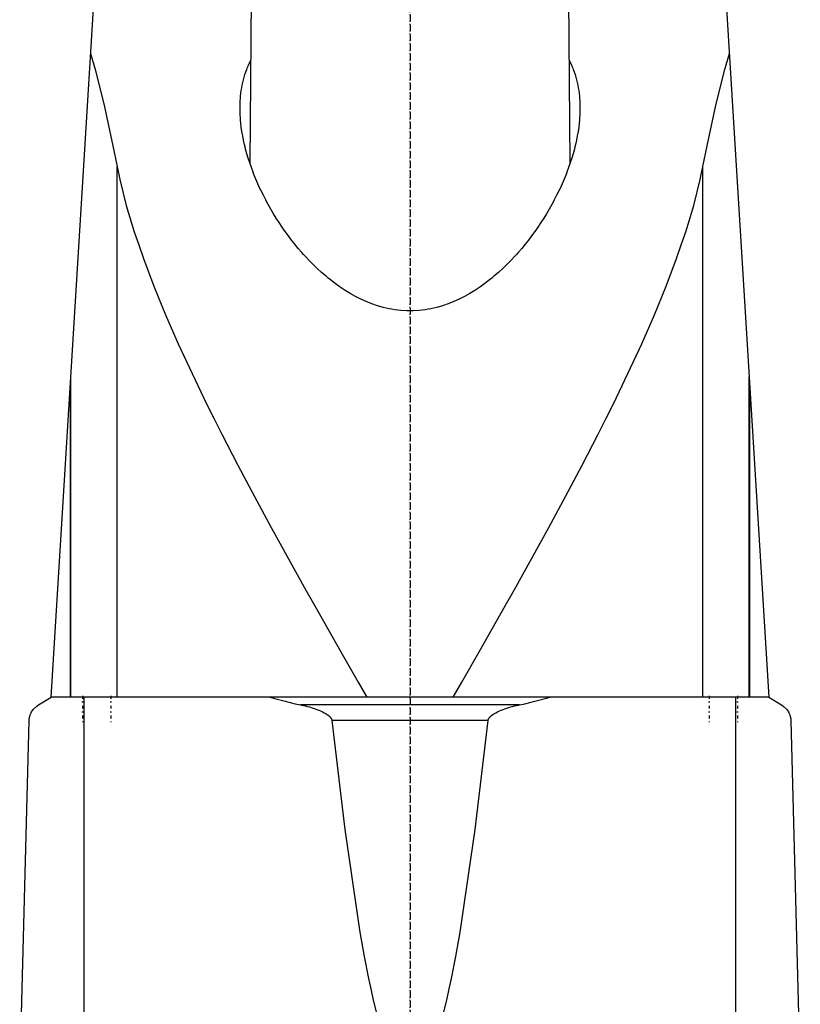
# Model space of a CAD drawing. Extents: x -90 to 90, y -319 to 558.
# Tile 5 of 6: x -62 to 62, y 88 to 245. Entities that reach past the tile are written whole.
import ezdxf

# ---------------------------------------------------------------- set-up
doc = ezdxf.new("R2010")
doc.units = 0
doc.linetypes.add('CENTER', pattern=[1.5, 0.45, -0.5, 0.05, -0.5])
doc.layers.add('AM_0', color=7, linetype='CONTINUOUS')
doc.layers.add('AM_7', color=7, linetype='CENTER')

msp = doc.modelspace()

# ---------------------------------------------------------------- linework, layer by layer
at = {"layer": 'AM_0', "color": 7, "linetype": 'CONTINUOUS'}
for p, q in [((-57, 137.05), (-47, 300)), ((47, 300), (57, 137.05)), ((-25.18, 257.5), (-25.43, 221.82)), ((25.43, 221.82), (25.18, 257.5)), ((-46.53, 137.05), (-46.53, 221.33)), ((46.53, 137.05), (46.53, 221.33)), ((-53.88, 137.05), (-53.88, 187.93)), ((53.88, 137.05), (53.88, 187.93)), ((-54, 185.94), (-54, 137.05)), ((54, 137.05), (54, 185.94)), ((-59, 135.85), (-57, 137.05)), ((57, 137.05), (-57, 137.05)), ((-51.74, 76.5), (-51.74, 137.05)), ((51.74, 76.5), (51.74, 137.05)), ((57, 137.05), (59, 135.85)), ((17.41, 135.85), (-17.41, 135.85)), ((-62, 76.5), (-60.5, 133.35)), ((12.4, 133.35), (-12.4, 133.35)), ((60.5, 133.35), (62, 76.5))]:
    msp.add_line(p, q, dxfattribs=at)
for points in [[(-50.73, 239.26, 0), (-49.98, 236.55, 0), (-48.54, 230.79, 0), (-47.18, 224.59, 0), (-46.53, 221.33, 0)], [(46.53, 221.33, 0), (47.18, 224.59, 0), (48.54, 230.79, 0), (49.98, 236.55, 0), (50.73, 239.26, 0)], [(-27, 230.57, 0), (-27, 230.78, 0), (-26.99, 231.21, 0), (-26.97, 231.64, 0), (-26.96, 231.86, 0), (-26.94, 232.08, 0), (-26.91, 232.51, 0), (-26.86, 232.94, 0), (-26.8, 233.37, 0), (-26.73, 233.8, 0), (-26.65, 234.23, 0), (-26.61, 234.44, 0), (-26.56, 234.65, 0), (-26.46, 235.07, 0), (-26.34, 235.5, 0), (-26.22, 235.91, 0), (-26.08, 236.33, 0), (-25.93, 236.74, 0), (-25.85, 236.94, 0), (-25.77, 237.15, 0), (-25.6, 237.55, 0), (-25.41, 237.95, 0), (-25.31, 238.14, 0)], [(25.31, 238.14, 0), (25.41, 237.95, 0), (25.6, 237.55, 0), (25.77, 237.15, 0), (25.85, 236.94, 0), (25.93, 236.74, 0), (26.08, 236.33, 0), (26.22, 235.91, 0), (26.34, 235.5, 0), (26.46, 235.07, 0), (26.56, 234.65, 0), (26.61, 234.44, 0), (26.65, 234.23, 0), (26.73, 233.8, 0), (26.8, 233.37, 0), (26.86, 232.94, 0), (26.91, 232.51, 0), (26.94, 232.08, 0), (26.96, 231.86, 0), (26.97, 231.64, 0), (26.99, 231.21, 0), (27, 230.78, 0), (27, 230.57, 0)], [(27, 230.57, 0), (27, 230.24, 0), (26.98, 229.59, 0), (26.94, 228.93, 0), (26.91, 228.6, 0), (26.88, 228.26, 0), (26.8, 227.58, 0), (26.7, 226.9, 0), (26.58, 226.2, 0), (26.44, 225.5, 0), (26.28, 224.79, 0), (26.2, 224.43, 0), (26.11, 224.07, 0), (25.91, 223.35, 0), (25.69, 222.63, 0), (25.46, 221.9, 0), (25.2, 221.17, 0), (24.93, 220.43, 0), (24.78, 220.06, 0), (24.64, 219.69, 0), (24.33, 218.96, 0), (24, 218.22, 0), (23.83, 217.85, 0), (23.66, 217.48, 0), (23.29, 216.75, 0), (22.92, 216.01, 0), (22.72, 215.65, 0), (22.52, 215.28, 0), (22.11, 214.56, 0), (21.68, 213.83, 0), (21.24, 213.12, 0), (20.78, 212.41, 0), (20.31, 211.7, 0), (20.07, 211.35, 0), (19.82, 211.01, 0), (19.32, 210.32, 0), (18.81, 209.64, 0), (18.28, 208.97, 0), (17.74, 208.32, 0), (17.19, 207.67, 0), (16.9, 207.35, 0), (16.61, 207.03, 0), (16.01, 206.39, 0), (15.38, 205.75, 0), (14.72, 205.12, 0), (14.05, 204.5, 0), (13.34, 203.89, 0), (12.98, 203.59, 0), (12.62, 203.3, 0), (11.87, 202.72, 0), (11.1, 202.18, 0), (10.31, 201.65, 0), (9.5, 201.16, 0), (8.67, 200.69, 0), (8.25, 200.47, 0), (7.82, 200.26, 0), (6.96, 199.87, 0), (6.07, 199.52, 0), (5.18, 199.21, 0), (4.26, 198.95, 0), (3.33, 198.73, 0), (2.87, 198.65, 0), (2.39, 198.57, 0), (1.44, 198.46, 0), (0.48, 198.4, 0), (0, 198.4, 0), (-0.48, 198.4, 0), (-1.44, 198.46, 0), (-2.39, 198.57, 0), (-2.87, 198.65, 0), (-3.33, 198.73, 0), (-4.26, 198.95, 0), (-5.18, 199.21, 0), (-6.07, 199.52, 0), (-6.96, 199.87, 0), (-7.82, 200.26, 0), (-8.25, 200.47, 0), (-8.67, 200.69, 0), (-9.5, 201.16, 0), (-10.31, 201.65, 0), (-11.1, 202.18, 0), (-11.87, 202.72, 0), (-12.62, 203.3, 0), (-12.98, 203.59, 0), (-13.34, 203.89, 0), (-14.05, 204.5, 0), (-14.72, 205.12, 0), (-15.38, 205.75, 0), (-16.01, 206.39, 0), (-16.61, 207.03, 0), (-16.9, 207.35, 0), (-17.19, 207.67, 0), (-17.74, 208.32, 0), (-18.28, 208.97, 0), (-18.81, 209.64, 0), (-19.32, 210.32, 0), (-19.82, 211.01, 0), (-20.07, 211.35, 0), (-20.31, 211.7, 0), (-20.78, 212.41, 0), (-21.24, 213.12, 0), (-21.68, 213.83, 0), (-22.11, 214.56, 0), (-22.52, 215.28, 0), (-22.72, 215.65, 0), (-22.92, 216.01, 0), (-23.29, 216.75, 0), (-23.66, 217.48, 0), (-23.83, 217.85, 0), (-24, 218.22, 0), (-24.33, 218.96, 0), (-24.64, 219.69, 0), (-24.78, 220.06, 0), (-24.93, 220.43, 0), (-25.2, 221.17, 0), (-25.46, 221.9, 0), (-25.69, 222.63, 0), (-25.91, 223.35, 0), (-26.11, 224.07, 0), (-26.2, 224.43, 0), (-26.28, 224.79, 0), (-26.44, 225.5, 0), (-26.58, 226.2, 0), (-26.7, 226.9, 0), (-26.8, 227.58, 0), (-26.88, 228.26, 0), (-26.91, 228.6, 0), (-26.94, 228.93, 0), (-26.98, 229.59, 0), (-27, 230.24, 0), (-27, 230.57, 0)], [(-46.53, 221.33, 0), (-46.1, 219.28, 0), (-45.06, 215.13, 0), (-43.81, 210.97, 0), (-43.1, 208.86, 0), (-42.35, 206.7, 0), (-40.68, 202.31, 0), (-38.82, 197.79, 0), (-36.8, 193.17, 0), (-34.62, 188.45, 0), (-32.3, 183.66, 0), (-31.1, 181.24, 0), (-29.87, 178.8, 0), (-27.33, 173.89, 0), (-24.71, 168.95, 0), (-22.03, 163.98, 0), (-19.29, 159.01, 0), (-16.52, 154.06, 0), (-15.13, 151.59, 0), (-13.74, 149.13, 0), (-10.97, 144.25, 0), (-8.23, 139.43, 0), (-6.87, 137.05, 0)], [(6.87, 137.05, 0), (8.23, 139.43, 0), (10.97, 144.25, 0), (13.74, 149.13, 0), (15.13, 151.59, 0), (16.52, 154.06, 0), (19.29, 159.01, 0), (22.03, 163.98, 0), (24.71, 168.95, 0), (27.33, 173.89, 0), (29.87, 178.8, 0), (31.1, 181.24, 0), (32.3, 183.66, 0), (34.62, 188.45, 0), (36.8, 193.17, 0), (38.82, 197.79, 0), (40.68, 202.31, 0), (42.35, 206.7, 0), (43.1, 208.86, 0), (43.81, 210.97, 0), (45.06, 215.13, 0), (46.1, 219.28, 0), (46.53, 221.33, 0)], [(-22.25, 137.05, 0), (-21.46, 136.83, 0), (-19.85, 136.41, 0), (-18.23, 136.03, 0), (-17.41, 135.85, 0)], [(17.41, 135.85, 0), (18.23, 136.03, 0), (19.85, 136.41, 0), (21.46, 136.83, 0), (22.25, 137.05, 0)], [(-60.5, 133.35, 0), (-60.5, 133.35, 0), (-60.5, 133.36, 0), (-60.5, 133.37, 0), (-60.5, 133.37, 0), (-60.5, 133.37, 0), (-60.5, 133.38, 0), (-60.5, 133.38, 0), (-60.5, 133.39, 0), (-60.5, 133.39, 0), (-60.5, 133.4, 0), (-60.5, 133.4, 0), (-60.5, 133.4, 0), (-60.5, 133.41, 0), (-60.5, 133.41, 0), (-60.5, 133.43, 0), (-60.5, 133.44, 0), (-60.49, 133.45, 0), (-60.49, 133.48, 0), (-60.49, 133.5, 0), (-60.49, 133.52, 0), (-60.49, 133.54, 0), (-60.49, 133.56, 0), (-60.49, 133.57, 0), (-60.48, 133.57, 0), (-60.48, 133.59, 0), (-60.48, 133.61, 0), (-60.47, 133.65, 0), (-60.47, 133.69, 0), (-60.46, 133.73, 0), (-60.45, 133.79, 0), (-60.44, 133.85, 0), (-60.4, 134.02, 0), (-60.33, 134.26, 0), (-60.29, 134.36, 0), (-60.25, 134.45, 0), (-60.18, 134.6, 0), (-60.11, 134.74, 0), (-59.83, 135.14, 0), (-59.29, 135.66, 0), (-59, 135.85, 0)], [(-17.41, 135.85, 0), (-17.25, 135.82, 0), (-16.93, 135.75, 0), (-16.61, 135.67, 0), (-16.46, 135.63, 0), (-16.3, 135.59, 0), (-15.99, 135.51, 0), (-15.68, 135.41, 0), (-15.38, 135.32, 0), (-15.08, 135.22, 0), (-14.78, 135.11, 0), (-14.64, 135.06, 0), (-14.49, 135, 0), (-14.21, 134.88, 0), (-13.92, 134.75, 0), (-13.62, 134.59, 0), (-13.33, 134.43, 0), (-13.17, 134.32, 0), (-13.13, 134.29, 0), (-13.08, 134.26, 0), (-13.06, 134.24, 0), (-13.04, 134.22, 0), (-12.99, 134.19, 0), (-12.95, 134.16, 0), (-12.93, 134.14, 0), (-12.91, 134.12, 0), (-12.87, 134.09, 0), (-12.83, 134.05, 0), (-12.81, 134.04, 0), (-12.79, 134.02, 0), (-12.75, 133.98, 0), (-12.72, 133.94, 0), (-12.68, 133.9, 0), (-12.65, 133.86, 0), (-12.61, 133.82, 0), (-12.6, 133.8, 0), (-12.58, 133.78, 0), (-12.55, 133.73, 0), (-12.52, 133.68, 0), (-12.49, 133.63, 0), (-12.47, 133.58, 0), (-12.45, 133.53, 0), (-12.44, 133.51, 0), (-12.43, 133.48, 0), (-12.41, 133.43, 0), (-12.41, 133.4, 0), (-12.41, 133.39, 0), (-12.4, 133.38, 0), (-12.4, 133.38, 0), (-12.4, 133.37, 0), (-12.4, 133.36, 0), (-12.4, 133.35, 0), (-12.4, 133.35, 0)], [(12.4, 133.35, 0), (12.4, 133.35, 0), (12.4, 133.36, 0), (12.4, 133.37, 0), (12.4, 133.38, 0), (12.4, 133.38, 0), (12.41, 133.39, 0), (12.41, 133.4, 0), (12.41, 133.43, 0), (12.43, 133.48, 0), (12.44, 133.51, 0), (12.45, 133.53, 0), (12.47, 133.58, 0), (12.49, 133.63, 0), (12.52, 133.68, 0), (12.55, 133.73, 0), (12.58, 133.78, 0), (12.6, 133.8, 0), (12.61, 133.82, 0), (12.65, 133.86, 0), (12.68, 133.9, 0), (12.72, 133.94, 0), (12.75, 133.98, 0), (12.79, 134.02, 0), (12.81, 134.04, 0), (12.83, 134.05, 0), (12.87, 134.09, 0), (12.91, 134.12, 0), (12.93, 134.14, 0), (12.95, 134.16, 0), (12.99, 134.19, 0), (13.04, 134.22, 0), (13.06, 134.24, 0), (13.08, 134.26, 0), (13.13, 134.29, 0), (13.17, 134.32, 0), (13.33, 134.43, 0), (13.62, 134.59, 0), (13.92, 134.75, 0), (14.21, 134.88, 0), (14.49, 135, 0), (14.64, 135.06, 0), (14.78, 135.11, 0), (15.08, 135.22, 0), (15.38, 135.32, 0), (15.68, 135.41, 0), (15.99, 135.51, 0), (16.3, 135.59, 0), (16.46, 135.63, 0), (16.61, 135.67, 0), (16.93, 135.75, 0), (17.25, 135.82, 0), (17.41, 135.85, 0)], [(59, 135.85, 0), (59.29, 135.66, 0), (59.83, 135.14, 0), (60.11, 134.74, 0), (60.18, 134.6, 0), (60.25, 134.45, 0), (60.29, 134.36, 0), (60.33, 134.26, 0), (60.4, 134.02, 0), (60.44, 133.85, 0), (60.45, 133.79, 0), (60.46, 133.73, 0), (60.47, 133.69, 0), (60.47, 133.65, 0), (60.48, 133.61, 0), (60.48, 133.59, 0), (60.48, 133.57, 0), (60.49, 133.57, 0), (60.49, 133.56, 0), (60.49, 133.54, 0), (60.49, 133.52, 0), (60.49, 133.5, 0), (60.49, 133.48, 0), (60.49, 133.45, 0), (60.5, 133.44, 0), (60.5, 133.43, 0), (60.5, 133.41, 0), (60.5, 133.41, 0), (60.5, 133.4, 0), (60.5, 133.4, 0), (60.5, 133.4, 0), (60.5, 133.39, 0), (60.5, 133.39, 0), (60.5, 133.38, 0), (60.5, 133.38, 0), (60.5, 133.37, 0), (60.5, 133.37, 0), (60.5, 133.37, 0), (60.5, 133.36, 0), (60.5, 133.35, 0), (60.5, 133.35, 0)], [(-12.4, 133.35, 0), (-10.36, 116.04, 0), (-7.97, 99.77, 0), (-7.28, 95.91, 0), (-6.59, 92.39, 0), (-6.24, 90.76, 0), (-5.9, 89.22, 0), (-5.21, 86.41, 0)], [(5.21, 86.41, 0), (5.9, 89.22, 0), (6.24, 90.76, 0), (6.59, 92.39, 0), (7.28, 95.91, 0), (7.97, 99.77, 0), (10.36, 116.04, 0), (12.4, 133.35, 0)]]:
    msp.add_polyline3d(points, dxfattribs=at)
at = {"layer": 'AM_7', "color": 4, "linetype": 'CENTER'}
for p, q in [((0, 557.98), (0, -79.47)), ((0, 302.7), (0, 22.81)), ((-52, 137.25), (-52, 132.85)), ((-47.5, 137.25), (-47.5, 132.85)), ((47.5, 137.25), (47.5, 132.85)), ((52, 137.25), (52, 132.85))]:
    msp.add_line(p, q, dxfattribs=at)

doc.saveas('drawing.dxf')
